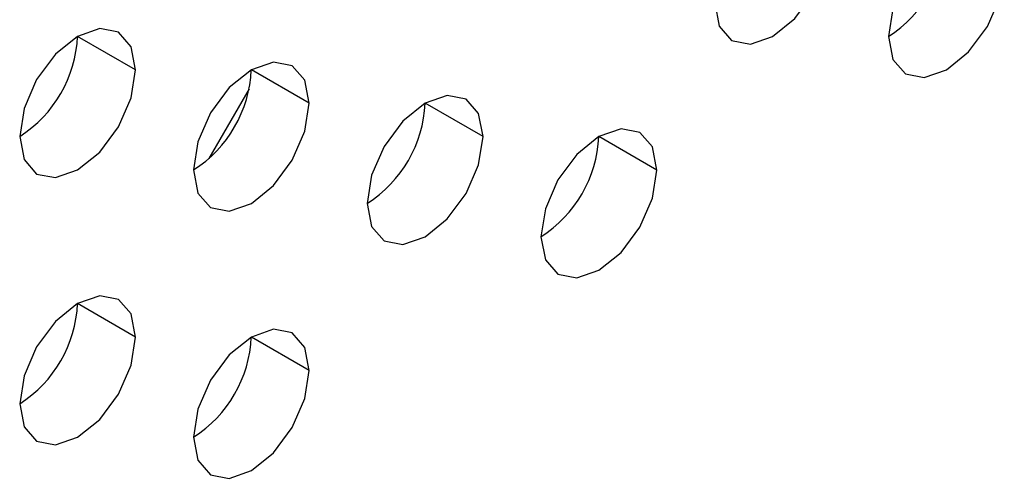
# Model space of a CAD drawing. Header units: millimetres. Extents: x 0 to 1118, y 0 to 864.
# Tile 193 of 254: x 942.067 to 944.07, y 695.761 to 696.695. Entities that reach past the tile are written whole.
import ezdxf

# ---------------------------------------------------------------- set-up
doc = ezdxf.new("R2010")
doc.units = ezdxf.units.MM

msp = doc.modelspace()

# ---------------------------------------------------------------- linework, layer by layer
at = {"color": 7, "linetype": 'Continuous', "lineweight": 25}
for p, q in [((942.3023, 696.5933), (942.1845, 696.6613)), ((942.6559, 696.5252), (942.538, 696.5932)), ((943.0094, 696.4571), (942.8916, 696.5252)), ((943.363, 696.389), (943.2451, 696.4571)), ((942.3023, 696.0489), (942.1845, 696.117)), ((942.6559, 695.9808), (942.538, 696.0489))]:
    msp.add_line(p, q, dxfattribs=at)
at = {"color": 8, "linetype": 'Continuous', "lineweight": 25}
msp.add_line((942.5337, 696.5545), (942.4516, 696.4122), dxfattribs=at)
at = {"color": 7, "linetype": 'Continuous', "lineweight": 25, "flags": 128}
for points in [[(944.0701, 696.7973), (944.0611, 696.8442), (944.0356, 696.8736), (943.9973, 696.881), (943.9522, 696.8653), (943.9071, 696.8289), (943.8689, 696.7773), (943.8433, 696.7184), (943.8344, 696.6612)], [(943.4808, 696.7293), (943.4898, 696.6824), (943.5153, 696.653), (943.5536, 696.6455), (943.5987, 696.6612), (943.6438, 696.6976), (943.682, 696.7492), (943.7075, 696.8081), (943.7165, 696.8653)], [(943.8344, 696.6612), (943.8433, 696.6143), (943.8689, 696.5849), (943.9071, 696.5775), (943.9522, 696.5931), (943.9973, 696.6295), (944.0356, 696.6811), (944.0611, 696.74), (944.0701, 696.7973)], [(942.3023, 696.5933), (942.2933, 696.6402), (942.2678, 696.6696), (942.2296, 696.677), (942.1845, 696.6613), (942.1394, 696.6249), (942.1011, 696.5734), (942.0756, 696.5145), (942.0666, 696.4572)], [(942.6559, 696.5252), (942.6469, 696.5721), (942.6213, 696.6015), (942.5831, 696.6089), (942.538, 696.5933), (942.4929, 696.5569), (942.4547, 696.5053), (942.4291, 696.4464), (942.4202, 696.3891)], [(942.0666, 696.4572), (942.0756, 696.4103), (942.1011, 696.3809), (942.1394, 696.3735), (942.1845, 696.3892), (942.2296, 696.4256), (942.2678, 696.4771), (942.2933, 696.536), (942.3023, 696.5933)], [(943.0094, 696.4571), (943.0004, 696.504), (942.9749, 696.5334), (942.9367, 696.5409), (942.8916, 696.5252), (942.8465, 696.4888), (942.8082, 696.4372), (942.7827, 696.3783), (942.7737, 696.3211)], [(942.4202, 696.3891), (942.4291, 696.3422), (942.4547, 696.3128), (942.4929, 696.3054), (942.538, 696.3211), (942.5831, 696.3575), (942.6213, 696.409), (942.6469, 696.4679), (942.6559, 696.5252)], [(943.363, 696.389), (943.354, 696.436), (943.3284, 696.4654), (943.2902, 696.4728), (943.2451, 696.4571), (943.2, 696.4207), (943.1618, 696.3691), (943.1362, 696.3102), (943.1273, 696.253)], [(942.7737, 696.3211), (942.7827, 696.2742), (942.8082, 696.2448), (942.8465, 696.2373), (942.8916, 696.253), (942.9367, 696.2894), (942.9749, 696.341), (943.0004, 696.3999), (943.0094, 696.4571)], [(943.1273, 696.253), (943.1362, 696.2061), (943.1618, 696.1767), (943.2, 696.1692), (943.2451, 696.1849), (943.2902, 696.2213), (943.3284, 696.2729), (943.354, 696.3318), (943.363, 696.389)], [(942.3023, 696.0489), (942.2933, 696.0958), (942.2678, 696.1252), (942.2296, 696.1327), (942.1845, 696.117), (942.1394, 696.0806), (942.1011, 696.029), (942.0756, 695.9701), (942.0666, 695.9129)], [(942.0666, 695.9129), (942.0756, 695.866), (942.1011, 695.8366), (942.1394, 695.8291), (942.1845, 695.8448), (942.2296, 695.8812), (942.2678, 695.9328), (942.2933, 695.9917), (942.3023, 696.0489)], [(942.6559, 695.9808), (942.6469, 696.0277), (942.6213, 696.0571), (942.5831, 696.0646), (942.538, 696.0489), (942.4929, 696.0125), (942.4547, 695.9609), (942.4291, 695.902), (942.4202, 695.8448)], [(942.4202, 695.8448), (942.4291, 695.7979), (942.4547, 695.7685), (942.4929, 695.761), (942.538, 695.7767), (942.5831, 695.8131), (942.6213, 695.8647), (942.6469, 695.9236), (942.6559, 695.9808)]]:
    msp.add_lwpolyline(points, dxfattribs=at)
at = {"color": 7, "linetype": 'Continuous', "lineweight": 25}
for centre in [(943.6964, 696.8769), (941.9286, 696.673), (942.2821, 696.6049), (942.6357, 696.5368), (942.9892, 696.4687), (941.9286, 696.1286), (942.2821, 696.0605)]:
    msp.add_arc(centre, 0.2561, 302.6055, 357.3945, dxfattribs=at)

doc.saveas('drawing.dxf')
